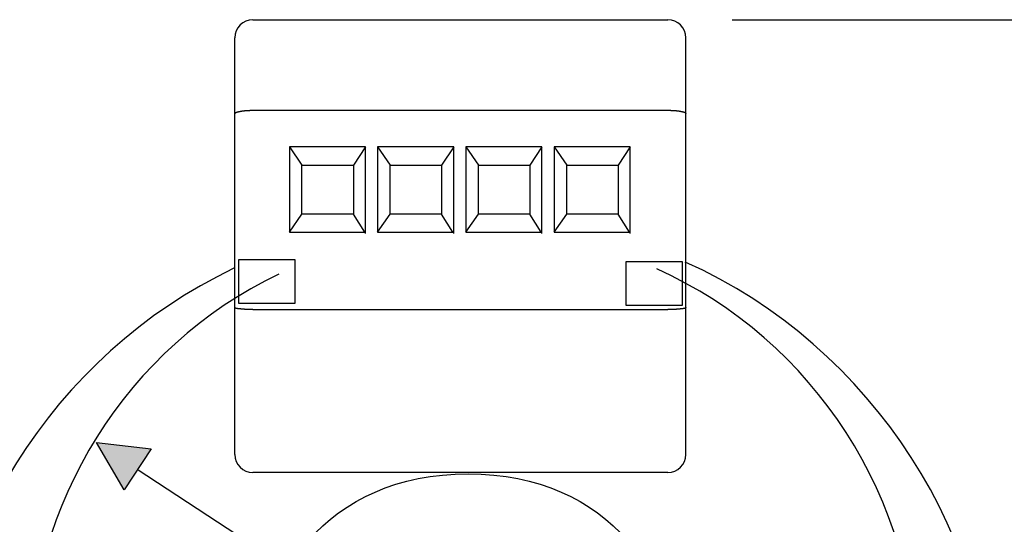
# Model space of a CAD drawing. Extents: x 579.7 to 640.2, y 462.2 to 521.
# Tile 17 of 18: x 600.1 to 626.6, y 501.7 to 515.3. Entities that reach past the tile are written whole.
import ezdxf

# ---------------------------------------------------------------- set-up
doc = ezdxf.new("R2010")
doc.units = 0
doc.layers.add('CAPA_1', color=7, linetype='CONTINUOUS')

# ---------------------------------------------------------------- blocks, each defined once
blk = doc.blocks.new('*U19')
at = {"layer": 'CAPA_1', "color": 250, "extrusion": (0, 0, -1)}
for points in [[(-602.891, 502.655), (-602.15, 503.931), (-602.891, 503.844)], [(-602.891, 502.655), (-602.891, 503.844), (-603.615, 503.759)]]:
    blk.add_solid(points, dxfattribs=at)

msp = doc.modelspace()

# ---------------------------------------------------------------- linework, layer by layer
at = {"layer": 'CAPA_1', "color": 250}
for points in [[(606.356, 515.308), (617.52, 515.308)], [(619.253, 515.308), (637.779, 515.308)], [(605.868, 503.608), (605.868, 514.82)], [(618.007, 503.608), (618.007, 514.82)], [(605.868, 512.776), (605.871, 512.781), (605.874, 512.785), (605.877, 512.789), (605.88, 512.793), (605.884, 512.797), (605.887, 512.801), (605.891, 512.805), (605.894, 512.808), (605.899, 512.811), (605.903, 512.813), (605.908, 512.816), (605.912, 512.818), (605.917, 512.82), (605.922, 512.821), (605.927, 512.823), (605.932, 512.825), (605.937, 512.826), (605.942, 512.827), (605.947, 512.828), (605.952, 512.83), (605.958, 512.831), (605.963, 512.832), (605.968, 512.833), (605.973, 512.834), (605.979, 512.835), (605.983, 512.836), (605.988, 512.837), (605.994, 512.838), (605.998, 512.839), (606.004, 512.84), (606.008, 512.841), (606.014, 512.842), (606.018, 512.843), (606.024, 512.844), (606.029, 512.845), (606.034, 512.846), (606.038, 512.847), (606.044, 512.848), (606.048, 512.849), (606.054, 512.85), (606.058, 512.851), (606.064, 512.852), (606.069, 512.852), (606.074, 512.853), (606.078, 512.854), (606.084, 512.854), (606.089, 512.855), (606.094, 512.856), (606.099, 512.857), (606.104, 512.857), (606.109, 512.858), (606.114, 512.858), (606.119, 512.859), (606.125, 512.859), (606.129, 512.86), (606.135, 512.861), (606.14, 512.861), (606.145, 512.861), (606.15, 512.862), (606.155, 512.862), (606.16, 512.863), (606.166, 512.863), (606.171, 512.863), (606.176, 512.864), (606.181, 512.864), (606.186, 512.864), (606.191, 512.865), (606.197, 512.865), (606.202, 512.865), (606.207, 512.866), (606.212, 512.866), (606.217, 512.866), (606.222, 512.866), (606.227, 512.867), (606.232, 512.867), (606.238, 512.867), (606.243, 512.867), (606.248, 512.868), (606.253, 512.868), (606.258, 512.868), (606.263, 512.868), (606.269, 512.868), (606.273, 512.868), (606.279, 512.869), (606.284, 512.869), (606.289, 512.869), (606.294, 512.869), (606.299, 512.869), (606.304, 512.869), (606.31, 512.869), (606.315, 512.869), (606.32, 512.87), (606.325, 512.87), (606.33, 512.87), (606.335, 512.87), (606.34, 512.87), (606.345, 512.87), (606.351, 512.87), (606.356, 512.87)], [(606.356, 512.87), (617.52, 512.87)], [(617.52, 512.87), (617.525, 512.87), (617.53, 512.87), (617.535, 512.87), (617.54, 512.87), (617.545, 512.87), (617.551, 512.87), (617.555, 512.87), (617.56, 512.869), (617.565, 512.869), (617.571, 512.869), (617.576, 512.869), (617.581, 512.869), (617.586, 512.869), (617.591, 512.869), (617.597, 512.869), (617.602, 512.868), (617.607, 512.868), (617.612, 512.868), (617.617, 512.868), (617.623, 512.868), (617.627, 512.868), (617.632, 512.867), (617.637, 512.867), (617.643, 512.867), (617.648, 512.867), (617.653, 512.866), (617.658, 512.866), (617.663, 512.866), (617.669, 512.866), (617.674, 512.865), (617.679, 512.865), (617.684, 512.865), (617.69, 512.864), (617.695, 512.864), (617.699, 512.864), (617.704, 512.863), (617.709, 512.863), (617.715, 512.863), (617.72, 512.862), (617.725, 512.862), (617.73, 512.861), (617.736, 512.861), (617.741, 512.861), (617.746, 512.86), (617.751, 512.859), (617.756, 512.859), (617.761, 512.858), (617.767, 512.858), (617.771, 512.857), (617.777, 512.857), (617.781, 512.856), (617.786, 512.855), (617.791, 512.854), (617.796, 512.854), (617.802, 512.853), (617.807, 512.852), (617.812, 512.852), (617.817, 512.851), (617.822, 512.85), (617.827, 512.849), (617.832, 512.848), (617.837, 512.847), (617.841, 512.846), (617.847, 512.845), (617.851, 512.844), (617.857, 512.843), (617.861, 512.842), (617.867, 512.841), (617.872, 512.84), (617.877, 512.839), (617.882, 512.838), (617.887, 512.837), (617.892, 512.836), (617.897, 512.835), (617.903, 512.834), (617.908, 512.833), (617.913, 512.832), (617.917, 512.831), (617.923, 512.83), (617.928, 512.828), (617.933, 512.827), (617.938, 512.826), (617.943, 512.825), (617.949, 512.823), (617.954, 512.821), (617.959, 512.82), (617.963, 512.818), (617.968, 512.816), (617.973, 512.813), (617.977, 512.811), (617.981, 512.808), (617.985, 512.805), (617.988, 512.801), (617.992, 512.797), (617.994, 512.793), (617.998, 512.789), (618.001, 512.785), (618.004, 512.781), (618.007, 512.776)], [(609.383, 509.556), (609.383, 511.882), (607.335, 511.882), (607.335, 509.591), (609.364, 509.591), (609.059, 510.078)], [(607.335, 511.882), (607.674, 511.395)], [(609.383, 511.882), (609.059, 511.395)], [(611.757, 509.556), (611.757, 511.882), (609.709, 511.882), (609.709, 509.591), (611.738, 509.591), (611.433, 510.078)], [(609.709, 511.882), (610.049, 511.395)], [(611.757, 511.882), (611.433, 511.395)], [(614.132, 509.556), (614.132, 511.882), (612.084, 511.882), (612.084, 509.591), (614.113, 509.591), (613.808, 510.078)], [(612.084, 511.882), (612.423, 511.395)], [(614.132, 511.882), (613.808, 511.395)], [(616.507, 509.556), (616.507, 511.882), (614.459, 511.882), (614.459, 509.591), (616.488, 509.591), (616.183, 510.078)], [(614.459, 511.882), (614.797, 511.395)], [(616.507, 511.882), (616.183, 511.395)], [(607.674, 511.395), (609.059, 511.395)], [(607.674, 510.078), (607.674, 511.395)], [(609.059, 511.395), (609.059, 510.078)], [(610.049, 511.395), (611.433, 511.395)], [(610.049, 510.078), (610.049, 511.395)], [(611.433, 511.395), (611.433, 510.078)], [(612.423, 511.395), (613.808, 511.395)], [(612.423, 510.078), (612.423, 511.395)], [(613.808, 511.395), (613.808, 510.078)], [(614.797, 511.395), (616.183, 511.395)], [(614.797, 510.078), (614.797, 511.395)], [(616.183, 511.395), (616.183, 510.078)], [(607.335, 509.591), (607.674, 510.078)], [(609.059, 510.078), (607.674, 510.078)], [(609.709, 509.591), (610.049, 510.078)], [(611.433, 510.078), (610.049, 510.078)], [(612.084, 509.591), (612.423, 510.078)], [(613.808, 510.078), (612.423, 510.078)], [(614.459, 509.591), (614.797, 510.078)], [(616.183, 510.078), (614.797, 510.078)], [(606.356, 507.508), (606.351, 507.508), (606.346, 507.508), (606.341, 507.508), (606.335, 507.508), (606.331, 507.508), (606.326, 507.508), (606.321, 507.508), (606.316, 507.508), (606.311, 507.508), (606.306, 507.508), (606.301, 507.508), (606.295, 507.509), (606.291, 507.509), (606.286, 507.509), (606.281, 507.509), (606.275, 507.509), (606.271, 507.509), (606.266, 507.509), (606.261, 507.509), (606.256, 507.509), (606.251, 507.509), (606.246, 507.509), (606.241, 507.509), (606.236, 507.51), (606.231, 507.51), (606.226, 507.51), (606.221, 507.51), (606.216, 507.51), (606.211, 507.51), (606.206, 507.51), (606.201, 507.51), (606.196, 507.511), (606.191, 507.511), (606.186, 507.511), (606.181, 507.511), (606.176, 507.511), (606.171, 507.511), (606.166, 507.512), (606.16, 507.512), (606.156, 507.512), (606.151, 507.512), (606.146, 507.513), (606.14, 507.513), (606.136, 507.513), (606.13, 507.513), (606.125, 507.514), (606.12, 507.514), (606.116, 507.514), (606.111, 507.515), (606.106, 507.515), (606.1, 507.515), (606.096, 507.516), (606.09, 507.516), (606.086, 507.517), (606.081, 507.517), (606.076, 507.517), (606.071, 507.518), (606.066, 507.518), (606.061, 507.519), (606.056, 507.519), (606.051, 507.52), (606.046, 507.52), (606.041, 507.521), (606.036, 507.521), (606.032, 507.522), (606.026, 507.523), (606.021, 507.523), (606.016, 507.524), (606.012, 507.524), (606.007, 507.525), (606.002, 507.525), (605.997, 507.526), (605.992, 507.527), (605.987, 507.527), (605.982, 507.528), (605.977, 507.528), (605.972, 507.529), (605.967, 507.529), (605.962, 507.53), (605.956, 507.53), (605.951, 507.531), (605.946, 507.531), (605.941, 507.532), (605.936, 507.532), (605.931, 507.533), (605.926, 507.534), (605.921, 507.535), (605.916, 507.536), (605.911, 507.537), (605.907, 507.539), (605.902, 507.54), (605.898, 507.542), (605.893, 507.544), (605.889, 507.547), (605.884, 507.549), (605.88, 507.552), (605.877, 507.555), (605.868, 507.561)], [(606.356, 507.508), (617.52, 507.508)], [(618.007, 507.561), (618.003, 507.558), (617.999, 507.555), (617.995, 507.552), (617.992, 507.549), (617.987, 507.547), (617.983, 507.544), (617.978, 507.542), (617.974, 507.54), (617.969, 507.539), (617.964, 507.537), (617.959, 507.536), (617.954, 507.535), (617.949, 507.534), (617.944, 507.533), (617.939, 507.532), (617.934, 507.532), (617.929, 507.531), (617.924, 507.531), (617.919, 507.53), (617.914, 507.53), (617.909, 507.529), (617.904, 507.529), (617.899, 507.528), (617.894, 507.528), (617.889, 507.527), (617.884, 507.527), (617.879, 507.526), (617.874, 507.525), (617.869, 507.525), (617.863, 507.524), (617.859, 507.524), (617.853, 507.523), (617.848, 507.523), (617.843, 507.522), (617.839, 507.521), (617.834, 507.521), (617.83, 507.52), (617.824, 507.52), (617.819, 507.519), (617.814, 507.519), (617.809, 507.518), (617.804, 507.518), (617.799, 507.517), (617.794, 507.517), (617.789, 507.517), (617.784, 507.516), (617.779, 507.516), (617.775, 507.515), (617.769, 507.515), (617.765, 507.515), (617.76, 507.514), (617.755, 507.514), (617.75, 507.514), (617.745, 507.513), (617.74, 507.513), (617.735, 507.513), (617.73, 507.513), (617.725, 507.512), (617.719, 507.512), (617.714, 507.512), (617.709, 507.512), (617.704, 507.511), (617.699, 507.511), (617.695, 507.511), (617.69, 507.511), (617.685, 507.511), (617.68, 507.511), (617.675, 507.51), (617.67, 507.51), (617.665, 507.51), (617.66, 507.51), (617.654, 507.51), (617.649, 507.51), (617.644, 507.51), (617.639, 507.51), (617.634, 507.509), (617.629, 507.509), (617.624, 507.509), (617.619, 507.509), (617.615, 507.509), (617.61, 507.509), (617.605, 507.509), (617.6, 507.509), (617.595, 507.509), (617.59, 507.509), (617.585, 507.509), (617.58, 507.509), (617.574, 507.508), (617.569, 507.508), (617.564, 507.508), (617.56, 507.508), (617.554, 507.508), (617.55, 507.508), (617.544, 507.508), (617.54, 507.508), (617.535, 507.508), (617.53, 507.508), (617.52, 507.508)], [(603.238, 503.216), (621.049, 491.529)], [(617.52, 503.12), (606.356, 503.12)]]:
    msp.add_lwpolyline(points, dxfattribs=at)
at = {"layer": 'CAPA_1'}
for points in [[(607.49, 508.845), (605.964, 508.845), (605.964, 507.677), (607.49, 507.677), (607.49, 508.845), (607.49, 508.845)], [(617.913, 508.796), (616.386, 508.796), (616.386, 507.627), (617.913, 507.627), (617.913, 508.796), (617.913, 508.796)], [(602.15, 503.931), (603.615, 503.759), (602.891, 502.655), (602.15, 503.931), (602.15, 503.931)]]:
    msp.add_lwpolyline(points, dxfattribs=at)
at = {"layer": 'CAPA_1', "color": 7}
for points in [[(606.356, 515.308), (606.087, 515.308), (605.868, 515.089), (605.868, 514.82), (605.868, 514.82), (605.868, 514.82), (605.868, 514.82)], [(618.007, 514.82), (618.007, 515.089), (617.788, 515.308), (617.52, 515.308), (617.52, 515.308), (617.52, 515.308), (617.52, 515.308)], [(615.147, 481.882), (621.665, 483.275), (626.343, 489.124), (626.343, 495.807), (626.343, 501.378), (623.057, 506.502), (617.988, 508.786)], [(605.846, 508.619), (600.944, 506.279), (597.824, 501.266), (597.824, 495.807), (597.824, 489.124), (602.503, 483.275), (609.021, 481.882)], [(605.868, 503.608), (605.868, 503.339), (606.087, 503.12), (606.356, 503.12), (606.356, 503.12), (606.356, 503.12), (606.356, 503.12)], [(617.52, 503.12), (617.788, 503.12), (618.007, 503.339), (618.007, 503.608), (618.007, 503.608), (618.007, 503.608), (618.007, 503.608)]]:
    msp.add_open_spline(points, degree=3, knots=[0, 0, 0, 0, 1, 1, 1, 2, 2, 2, 2], dxfattribs=at)
at = {"layer": 'CAPA_1', "color": 250}
for points, knots in [([(606.356, 515.308), (606.087, 515.308), (605.868, 515.089), (605.868, 514.82), (605.868, 514.82), (605.868, 514.82), (605.868, 514.82)], [0, 0, 0, 0, 1, 1, 1, 2, 2, 2, 2]), ([(618.007, 514.82), (618.007, 515.089), (617.788, 515.308), (617.52, 515.308), (617.52, 515.308), (617.52, 515.308), (617.52, 515.308)], [0, 0, 0, 0, 1, 1, 1, 2, 2, 2, 2]), ([(607.053, 508.459), (602.948, 506.499), (600.334, 502.3), (600.334, 497.727), (600.334, 492.128), (604.253, 487.227), (609.713, 486.061)], [0, 0, 0, 0, 1, 1, 1, 2, 2, 2, 2]), ([(614.846, 486.061), (620.305, 487.227), (624.225, 492.128), (624.225, 497.727), (624.225, 502.393), (621.472, 506.686), (617.226, 508.599)], [0, 0, 0, 0, 1, 1, 1, 2, 2, 2, 2]), ([(605.868, 503.608), (605.868, 503.339), (606.087, 503.12), (606.356, 503.12), (606.356, 503.12), (606.356, 503.12), (606.356, 503.12)], [0, 0, 0, 0, 1, 1, 1, 2, 2, 2, 2]), ([(617.52, 503.12), (617.788, 503.12), (618.007, 503.339), (618.007, 503.608), (618.007, 503.608), (618.007, 503.608), (618.007, 503.608)], [0, 0, 0, 0, 1, 1, 1, 2, 2, 2, 2]), ([(612.144, 503.087), (604.525, 503.093), (604.524, 491.654), (612.143, 491.659), (619.761, 491.652), (619.763, 503.091), (612.145, 503.087), (612.145, 503.087), (612.144, 503.087), (612.144, 503.087), (612.144, 503.087), (612.144, 503.087), (612.144, 503.087)], [0, 0, 0, 0, 1, 1, 1, 2, 2, 2, 3, 3, 3, 4, 4, 4, 4])]:
    msp.add_open_spline(points, degree=3, knots=knots, dxfattribs=at)

# ---------------------------------------------------------------- block references
msp.add_blockref('*U19', (0, 0), dxfattribs=at)

doc.saveas('drawing.dxf')
